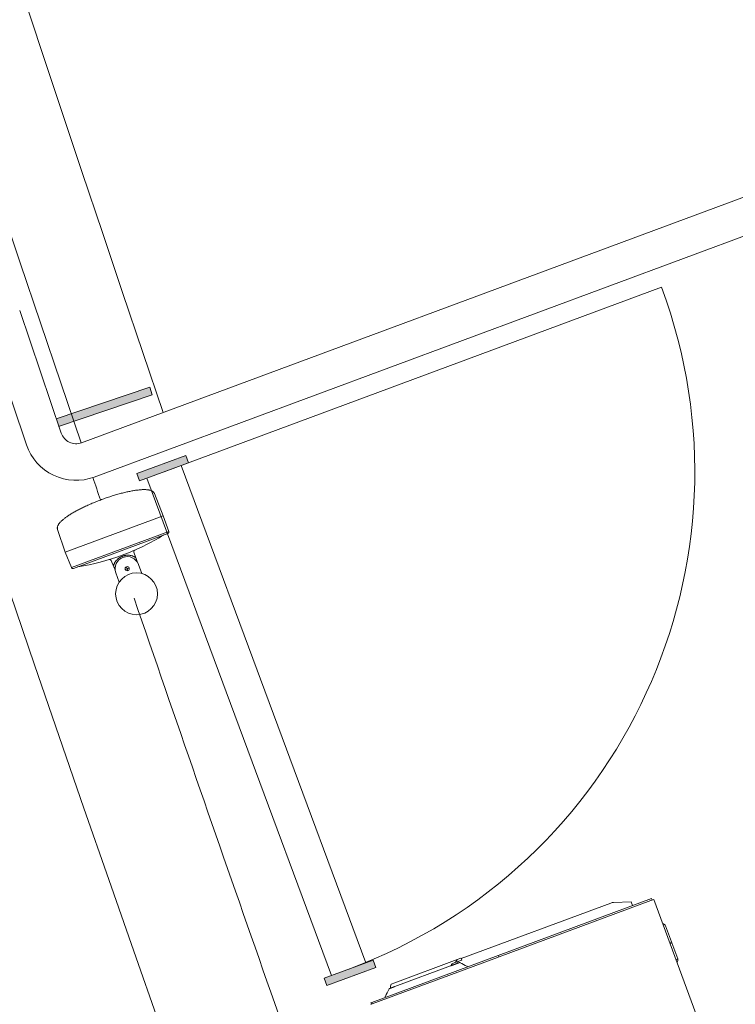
# Model space of a CAD drawing. Extents: x 168554 to 174410, y 515675 to 521218.
# Tile 50 of 110: x 171842.48 to 171843.85, y 518995.97 to 518997.85. Entities that reach past the tile are written whole.
import ezdxf

# ---------------------------------------------------------------- set-up
doc = ezdxf.new("R2010")
doc.units = 0
doc.header["$MEASUREMENT"] = 0
doc.layers.add('Algemeen - Fase Ontsluitingsweg - 1070 Ondergrond 2', color=7, linetype='Continuous', lineweight=9)

msp = doc.modelspace()

# ---------------------------------------------------------------- linework, layer by layer
at = {"layer": 'Algemeen - Fase Ontsluitingsweg - 1070 Ondergrond 2'}
for p, q in [((171844.9526, 518997.9167), (171842.603, 518997.0449)), ((171844.977, 518997.8511), (171842.6273, 518996.9793)), ((171842.7611, 518996.9895), (171843.7127, 518997.3425)), ((171842.5641, 518997.0634), (171842.4847, 518997.298)), ((171842.4978, 518997.041), (171842.4191, 518997.2736)), ((171842.5543, 518997.0905), (171842.7335, 518997.1512)), ((171842.7335, 518997.1512), (171842.7383, 518997.137)), ((171842.7383, 518997.137), (171842.5591, 518997.0763)), ((171842.8027, 518997.0209), (171842.709, 518996.9861)), ((171842.808, 518997.0069), (171842.8027, 518997.0209)), ((171842.7142, 518996.9721), (171842.808, 518997.0069)), ((171843.147, 518996.05), (171842.7939, 518997.0016)), ((171842.709, 518996.9861), (171842.7142, 518996.9721)), ((171843.0813, 518996.0257), (171842.7283, 518996.9773)), ((171842.6436, 518996.9371), (171842.6414, 518996.9363)), ((171842.6436, 518996.9371), (171842.6414, 518996.9363)), ((171842.6459, 518996.9379), (171842.6436, 518996.9371)), ((171842.6459, 518996.9379), (171842.6436, 518996.9371)), ((171842.6481, 518996.9387), (171842.6459, 518996.9379)), ((171842.6481, 518996.9387), (171842.6459, 518996.9379)), ((171842.6504, 518996.9395), (171842.6481, 518996.9387)), ((171842.6504, 518996.9395), (171842.6481, 518996.9387)), ((171842.6527, 518996.9403), (171842.6504, 518996.9395)), ((171842.6527, 518996.9403), (171842.6504, 518996.9395)), ((171842.6549, 518996.941), (171842.6527, 518996.9403)), ((171842.6549, 518996.941), (171842.6527, 518996.9403)), ((171842.6572, 518996.9418), (171842.6549, 518996.941)), ((171842.6572, 518996.9418), (171842.6549, 518996.941)), ((171842.6594, 518996.9425), (171842.6572, 518996.9418)), ((171842.6594, 518996.9425), (171842.6572, 518996.9418)), ((171842.6616, 518996.9432), (171842.6594, 518996.9425)), ((171842.6616, 518996.9432), (171842.6594, 518996.9425)), ((171842.6639, 518996.9439), (171842.6616, 518996.9432)), ((171842.6639, 518996.9439), (171842.6616, 518996.9432)), ((171842.6661, 518996.9446), (171842.6639, 518996.9439)), ((171842.6661, 518996.9446), (171842.6639, 518996.9439)), ((171842.6683, 518996.9452), (171842.6661, 518996.9446)), ((171842.6683, 518996.9452), (171842.6661, 518996.9446)), ((171842.6705, 518996.9459), (171842.6683, 518996.9452)), ((171842.6705, 518996.9459), (171842.6683, 518996.9452)), ((171842.6727, 518996.9465), (171842.6705, 518996.9459)), ((171842.6727, 518996.9465), (171842.6705, 518996.9459)), ((171842.6749, 518996.9471), (171842.6727, 518996.9465)), ((171842.6749, 518996.9471), (171842.6727, 518996.9465)), ((171842.677, 518996.9477), (171842.6749, 518996.9471)), ((171842.677, 518996.9477), (171842.6749, 518996.9471)), ((171842.6791, 518996.9483), (171842.677, 518996.9477)), ((171842.6791, 518996.9483), (171842.677, 518996.9477)), ((171842.6813, 518996.9488), (171842.6791, 518996.9483)), ((171842.6813, 518996.9488), (171842.6791, 518996.9483)), ((171842.6834, 518996.9493), (171842.6813, 518996.9488)), ((171842.6834, 518996.9493), (171842.6813, 518996.9488)), ((171842.6854, 518996.9498), (171842.6834, 518996.9493)), ((171842.6854, 518996.9498), (171842.6834, 518996.9493)), ((171842.6875, 518996.9503), (171842.6854, 518996.9498)), ((171842.6875, 518996.9503), (171842.6854, 518996.9498)), ((171842.6895, 518996.9508), (171842.6875, 518996.9503)), ((171842.6895, 518996.9508), (171842.6875, 518996.9503)), ((171842.6915, 518996.9512), (171842.6895, 518996.9508)), ((171842.6915, 518996.9512), (171842.6895, 518996.9508)), ((171842.6935, 518996.9517), (171842.6915, 518996.9512)), ((171842.6935, 518996.9517), (171842.6915, 518996.9512)), ((171842.6954, 518996.952), (171842.6935, 518996.9517)), ((171842.6954, 518996.952), (171842.6935, 518996.9517)), ((171842.6973, 518996.9524), (171842.6954, 518996.952)), ((171842.6973, 518996.9524), (171842.6954, 518996.952)), ((171842.6992, 518996.9528), (171842.6973, 518996.9524)), ((171842.6992, 518996.9528), (171842.6973, 518996.9524)), ((171842.7011, 518996.9531), (171842.6992, 518996.9528)), ((171842.7011, 518996.9531), (171842.6992, 518996.9528)), ((171842.7029, 518996.9534), (171842.7011, 518996.9531)), ((171842.7029, 518996.9534), (171842.7011, 518996.9531)), ((171842.7047, 518996.9537), (171842.7029, 518996.9534)), ((171842.7047, 518996.9537), (171842.7029, 518996.9534)), ((171842.7065, 518996.954), (171842.7047, 518996.9537)), ((171842.7065, 518996.954), (171842.7047, 518996.9537)), ((171842.7082, 518996.9542), (171842.7065, 518996.954)), ((171842.7082, 518996.9542), (171842.7065, 518996.954)), ((171842.7099, 518996.9544), (171842.7082, 518996.9542)), ((171842.7099, 518996.9544), (171842.7082, 518996.9542)), ((171842.7115, 518996.9546), (171842.7099, 518996.9544)), ((171842.7115, 518996.9546), (171842.7099, 518996.9544)), ((171842.7131, 518996.9548), (171842.7115, 518996.9546)), ((171842.7131, 518996.9548), (171842.7115, 518996.9546)), ((171842.7147, 518996.9549), (171842.7131, 518996.9548)), ((171842.7147, 518996.9549), (171842.7131, 518996.9548)), ((171842.7163, 518996.9551), (171842.7147, 518996.9549)), ((171842.7163, 518996.9551), (171842.7147, 518996.9549)), ((171842.7178, 518996.9552), (171842.7163, 518996.9551)), ((171842.7178, 518996.9552), (171842.7163, 518996.9551)), ((171842.7192, 518996.9553), (171842.7178, 518996.9552)), ((171842.7192, 518996.9553), (171842.7178, 518996.9552)), ((171842.7206, 518996.9553), (171842.7192, 518996.9553)), ((171842.7206, 518996.9553), (171842.7192, 518996.9553)), ((171842.722, 518996.9553), (171842.7206, 518996.9553)), ((171842.722, 518996.9553), (171842.7206, 518996.9553)), ((171842.7234, 518996.9553), (171842.722, 518996.9553)), ((171842.7234, 518996.9553), (171842.722, 518996.9553)), ((171842.7247, 518996.9553), (171842.7234, 518996.9553)), ((171842.7247, 518996.9553), (171842.7234, 518996.9553)), ((171842.7259, 518996.9553), (171842.7247, 518996.9553)), ((171842.7259, 518996.9553), (171842.7247, 518996.9553)), ((171842.7272, 518996.9552), (171842.7259, 518996.9553)), ((171842.7272, 518996.9552), (171842.7259, 518996.9553)), ((171842.7283, 518996.9551), (171842.7272, 518996.9552)), ((171842.7283, 518996.9551), (171842.7272, 518996.9552)), ((171842.7295, 518996.955), (171842.7283, 518996.9551)), ((171842.7295, 518996.955), (171842.7283, 518996.9551)), ((171842.7306, 518996.9549), (171842.7295, 518996.955)), ((171842.7306, 518996.9549), (171842.7295, 518996.955)), ((171842.7316, 518996.9547), (171842.7306, 518996.9549)), ((171842.7316, 518996.9547), (171842.7306, 518996.9549)), ((171842.7326, 518996.9545), (171842.7316, 518996.9547)), ((171842.7326, 518996.9545), (171842.7316, 518996.9547)), ((171842.7336, 518996.9543), (171842.7326, 518996.9545)), ((171842.7336, 518996.9543), (171842.7326, 518996.9545)), ((171842.7345, 518996.954), (171842.7336, 518996.9543)), ((171842.7345, 518996.954), (171842.7336, 518996.9543)), ((171842.7354, 518996.9538), (171842.7345, 518996.954)), ((171842.7354, 518996.9538), (171842.7345, 518996.954)), ((171842.7363, 518996.9535), (171842.7354, 518996.9538)), ((171842.7363, 518996.9535), (171842.7354, 518996.9538)), ((171842.7371, 518996.9531), (171842.7363, 518996.9535)), ((171842.7371, 518996.9531), (171842.7363, 518996.9535)), ((171842.7379, 518996.9527), (171842.7371, 518996.9531)), ((171842.7379, 518996.9527), (171842.7371, 518996.9531)), ((171842.7386, 518996.9523), (171842.7379, 518996.9527)), ((171842.7386, 518996.9523), (171842.7379, 518996.9527)), ((171842.739, 518996.9521), (171842.7386, 518996.9523)), ((171842.739, 518996.9521), (171842.7386, 518996.9523)), ((171842.7393, 518996.9518), (171842.739, 518996.9521)), ((171842.7393, 518996.9518), (171842.739, 518996.9521)), ((171842.7396, 518996.9516), (171842.7393, 518996.9518)), ((171842.7396, 518996.9516), (171842.7393, 518996.9518)), ((171842.74, 518996.9513), (171842.7396, 518996.9516)), ((171842.74, 518996.9513), (171842.7396, 518996.9516)), ((171842.7403, 518996.951), (171842.74, 518996.9513)), ((171842.7403, 518996.951), (171842.74, 518996.9513)), ((171842.7406, 518996.9507), (171842.7403, 518996.951)), ((171842.7406, 518996.9507), (171842.7403, 518996.951)), ((171842.7409, 518996.9504), (171842.7406, 518996.9507)), ((171842.7409, 518996.9504), (171842.7406, 518996.9507)), ((171842.7411, 518996.9501), (171842.7409, 518996.9504)), ((171842.7411, 518996.9501), (171842.7409, 518996.9504)), ((171842.7414, 518996.9498), (171842.7411, 518996.9501)), ((171842.7414, 518996.9498), (171842.7411, 518996.9501)), ((171842.7416, 518996.9495), (171842.7414, 518996.9498)), ((171842.7416, 518996.9495), (171842.7414, 518996.9498)), ((171842.7418, 518996.9491), (171842.7416, 518996.9495)), ((171842.7418, 518996.9491), (171842.7416, 518996.9495)), ((171842.742, 518996.9488), (171842.7418, 518996.9491)), ((171842.742, 518996.9488), (171842.7418, 518996.9491)), ((171842.7422, 518996.9484), (171842.742, 518996.9488)), ((171842.7422, 518996.9484), (171842.742, 518996.9488)), ((171842.7424, 518996.948), (171842.7422, 518996.9484)), ((171842.7424, 518996.948), (171842.7422, 518996.9484)), ((171842.7424, 518996.948), (171842.7595, 518996.9052)), ((171842.7424, 518996.948), (171842.7595, 518996.9052)), ((171842.601, 518996.9188), (171842.5991, 518996.9178)), ((171842.601, 518996.9188), (171842.5991, 518996.9178)), ((171842.603, 518996.9198), (171842.601, 518996.9188)), ((171842.603, 518996.9198), (171842.601, 518996.9188)), ((171842.6049, 518996.9207), (171842.603, 518996.9198)), ((171842.6049, 518996.9207), (171842.603, 518996.9198)), ((171842.6069, 518996.9217), (171842.6049, 518996.9207)), ((171842.6069, 518996.9217), (171842.6049, 518996.9207)), ((171842.6089, 518996.9226), (171842.6069, 518996.9217)), ((171842.6089, 518996.9226), (171842.6069, 518996.9217)), ((171842.6109, 518996.9236), (171842.6089, 518996.9226)), ((171842.6109, 518996.9236), (171842.6089, 518996.9226)), ((171842.613, 518996.9245), (171842.6109, 518996.9236)), ((171842.613, 518996.9245), (171842.6109, 518996.9236)), ((171842.6151, 518996.9255), (171842.613, 518996.9245)), ((171842.6151, 518996.9255), (171842.613, 518996.9245)), ((171842.6172, 518996.9264), (171842.6151, 518996.9255)), ((171842.6172, 518996.9264), (171842.6151, 518996.9255)), ((171842.6193, 518996.9274), (171842.6172, 518996.9264)), ((171842.6193, 518996.9274), (171842.6172, 518996.9264)), ((171842.6215, 518996.9283), (171842.6193, 518996.9274)), ((171842.6215, 518996.9283), (171842.6193, 518996.9274)), ((171842.6236, 518996.9292), (171842.6215, 518996.9283)), ((171842.6236, 518996.9292), (171842.6215, 518996.9283)), ((171842.6258, 518996.9301), (171842.6236, 518996.9292)), ((171842.6258, 518996.9301), (171842.6236, 518996.9292)), ((171842.628, 518996.931), (171842.6258, 518996.9301)), ((171842.628, 518996.931), (171842.6258, 518996.9301)), ((171842.6302, 518996.9319), (171842.628, 518996.931)), ((171842.6302, 518996.9319), (171842.628, 518996.931)), ((171842.6324, 518996.9328), (171842.6302, 518996.9319)), ((171842.6324, 518996.9328), (171842.6302, 518996.9319)), ((171842.6346, 518996.9337), (171842.6324, 518996.9328)), ((171842.6346, 518996.9337), (171842.6324, 518996.9328)), ((171842.6369, 518996.9346), (171842.6346, 518996.9337)), ((171842.6369, 518996.9346), (171842.6346, 518996.9337)), ((171842.6391, 518996.9354), (171842.6369, 518996.9346)), ((171842.6391, 518996.9354), (171842.6369, 518996.9346)), ((171842.6414, 518996.9363), (171842.6391, 518996.9354)), ((171842.6414, 518996.9363), (171842.6391, 518996.9354)), ((171842.57, 518996.8999), (171842.5689, 518996.899)), ((171842.57, 518996.8999), (171842.5689, 518996.899)), ((171842.5711, 518996.9008), (171842.57, 518996.8999)), ((171842.5711, 518996.9008), (171842.57, 518996.8999)), ((171842.5723, 518996.9017), (171842.5711, 518996.9008)), ((171842.5723, 518996.9017), (171842.5711, 518996.9008)), ((171842.7595, 518996.9052), (171842.572, 518996.8357)), ((171842.5736, 518996.9026), (171842.5723, 518996.9017)), ((171842.5736, 518996.9026), (171842.5723, 518996.9017)), ((171842.5749, 518996.9035), (171842.5736, 518996.9026)), ((171842.5749, 518996.9035), (171842.5736, 518996.9026)), ((171842.5762, 518996.9044), (171842.5749, 518996.9035)), ((171842.5762, 518996.9044), (171842.5749, 518996.9035)), ((171842.5776, 518996.9054), (171842.5762, 518996.9044)), ((171842.5776, 518996.9054), (171842.5762, 518996.9044)), ((171842.579, 518996.9063), (171842.5776, 518996.9054)), ((171842.579, 518996.9063), (171842.5776, 518996.9054)), ((171842.5805, 518996.9072), (171842.579, 518996.9063)), ((171842.5805, 518996.9072), (171842.579, 518996.9063)), ((171842.582, 518996.9082), (171842.5805, 518996.9072)), ((171842.582, 518996.9082), (171842.5805, 518996.9072)), ((171842.5835, 518996.9091), (171842.582, 518996.9082)), ((171842.5835, 518996.9091), (171842.582, 518996.9082)), ((171842.5851, 518996.9101), (171842.5835, 518996.9091)), ((171842.5851, 518996.9101), (171842.5835, 518996.9091)), ((171842.5867, 518996.911), (171842.5851, 518996.9101)), ((171842.5867, 518996.911), (171842.5851, 518996.9101)), ((171842.5884, 518996.912), (171842.5867, 518996.911)), ((171842.5884, 518996.912), (171842.5867, 518996.911)), ((171842.5901, 518996.913), (171842.5884, 518996.912)), ((171842.5901, 518996.913), (171842.5884, 518996.912)), ((171842.5918, 518996.9139), (171842.5901, 518996.913)), ((171842.5918, 518996.9139), (171842.5901, 518996.913)), ((171842.5936, 518996.9149), (171842.5918, 518996.9139)), ((171842.5936, 518996.9149), (171842.5918, 518996.9139)), ((171842.5954, 518996.9159), (171842.5936, 518996.9149)), ((171842.5954, 518996.9159), (171842.5936, 518996.9149)), ((171842.5973, 518996.9168), (171842.5954, 518996.9159)), ((171842.5973, 518996.9168), (171842.5954, 518996.9159)), ((171842.5991, 518996.9178), (171842.5973, 518996.9168)), ((171842.5991, 518996.9178), (171842.5973, 518996.9168)), ((171842.7699, 518996.8754), (171842.7595, 518996.9052)), ((171842.5568, 518996.883), (171842.5567, 518996.8825)), ((171842.5568, 518996.883), (171842.5567, 518996.8825)), ((171842.5567, 518996.8825), (171842.5567, 518996.8821)), ((171842.5567, 518996.8825), (171842.5567, 518996.8821)), ((171842.5567, 518996.8821), (171842.5567, 518996.8817)), ((171842.5567, 518996.8821), (171842.5567, 518996.8817)), ((171842.5567, 518996.8817), (171842.5567, 518996.8813)), ((171842.5567, 518996.8817), (171842.5567, 518996.8813)), ((171842.5567, 518996.8813), (171842.5568, 518996.8809)), ((171842.5567, 518996.8813), (171842.5568, 518996.8809)), ((171842.5569, 518996.8838), (171842.5568, 518996.8834)), ((171842.5569, 518996.8838), (171842.5568, 518996.8834)), ((171842.5568, 518996.8834), (171842.5568, 518996.883)), ((171842.5568, 518996.8834), (171842.5568, 518996.883)), ((171842.5568, 518996.8809), (171842.5568, 518996.8805)), ((171842.5568, 518996.8809), (171842.5568, 518996.8805)), ((171842.5568, 518996.8805), (171842.5569, 518996.8801)), ((171842.5568, 518996.8805), (171842.5569, 518996.8801)), ((171842.557, 518996.8842), (171842.5569, 518996.8838)), ((171842.557, 518996.8842), (171842.5569, 518996.8838)), ((171842.5571, 518996.8846), (171842.557, 518996.8842)), ((171842.5571, 518996.8846), (171842.557, 518996.8842)), ((171842.5572, 518996.885), (171842.5571, 518996.8846)), ((171842.5572, 518996.885), (171842.5571, 518996.8846)), ((171842.5575, 518996.8858), (171842.5572, 518996.885)), ((171842.5575, 518996.8858), (171842.5572, 518996.885)), ((171842.5578, 518996.8866), (171842.5575, 518996.8858)), ((171842.5578, 518996.8866), (171842.5575, 518996.8858)), ((171842.5582, 518996.8874), (171842.5578, 518996.8866)), ((171842.5582, 518996.8874), (171842.5578, 518996.8866)), ((171842.5587, 518996.8882), (171842.5582, 518996.8874)), ((171842.5587, 518996.8882), (171842.5582, 518996.8874)), ((171842.5592, 518996.889), (171842.5587, 518996.8882)), ((171842.5592, 518996.889), (171842.5587, 518996.8882)), ((171842.5597, 518996.8898), (171842.5592, 518996.889)), ((171842.5597, 518996.8898), (171842.5592, 518996.889)), ((171842.5603, 518996.8906), (171842.5597, 518996.8898)), ((171842.5603, 518996.8906), (171842.5597, 518996.8898)), ((171842.5609, 518996.8914), (171842.5603, 518996.8906)), ((171842.5609, 518996.8914), (171842.5603, 518996.8906)), ((171842.5616, 518996.8922), (171842.5609, 518996.8914)), ((171842.5616, 518996.8922), (171842.5609, 518996.8914)), ((171842.5624, 518996.893), (171842.5616, 518996.8922)), ((171842.5624, 518996.893), (171842.5616, 518996.8922)), ((171842.5632, 518996.8938), (171842.5624, 518996.893)), ((171842.5632, 518996.8938), (171842.5624, 518996.893)), ((171842.564, 518996.8947), (171842.5632, 518996.8938)), ((171842.564, 518996.8947), (171842.5632, 518996.8938)), ((171842.5649, 518996.8955), (171842.564, 518996.8947)), ((171842.5649, 518996.8955), (171842.564, 518996.8947)), ((171842.5658, 518996.8964), (171842.5649, 518996.8955)), ((171842.5658, 518996.8964), (171842.5649, 518996.8955)), ((171842.5668, 518996.8972), (171842.5658, 518996.8964)), ((171842.5668, 518996.8972), (171842.5658, 518996.8964)), ((171842.5678, 518996.8981), (171842.5668, 518996.8972)), ((171842.5678, 518996.8981), (171842.5668, 518996.8972)), ((171842.5689, 518996.899), (171842.5678, 518996.8981)), ((171842.5689, 518996.899), (171842.5678, 518996.8981)), ((171842.5569, 518996.8801), (171842.557, 518996.8797)), ((171842.5569, 518996.8801), (171842.557, 518996.8797)), ((171842.557, 518996.8797), (171842.5571, 518996.8793)), ((171842.557, 518996.8797), (171842.5571, 518996.8793)), ((171842.5571, 518996.8793), (171842.572, 518996.8357)), ((171842.5571, 518996.8793), (171842.572, 518996.8357)), ((171842.7699, 518996.8754), (171842.5836, 518996.8063)), ((171842.5876, 518996.8045), (171842.7681, 518996.8715)), ((171842.7699, 518996.8753), (171842.7699, 518996.8754)), ((171842.7699, 518996.8753), (171842.7699, 518996.8754)), ((171842.5836, 518996.8063), (171842.572, 518996.8357)), ((171842.6744, 518996.8244), (171842.6736, 518996.8237)), ((171842.6744, 518996.8244), (171842.6747, 518996.8245)), ((171842.6747, 518996.8245), (171842.6749, 518996.8246)), ((171842.6749, 518996.8246), (171842.6751, 518996.8248)), ((171842.6751, 518996.8248), (171842.6753, 518996.8249)), ((171842.6753, 518996.8249), (171842.6755, 518996.825)), ((171842.6755, 518996.825), (171842.6758, 518996.8252)), ((171842.6758, 518996.8252), (171842.676, 518996.8253)), ((171842.676, 518996.8253), (171842.6763, 518996.8254)), ((171842.6763, 518996.8254), (171842.6765, 518996.8256)), ((171842.6765, 518996.8256), (171842.6768, 518996.8257)), ((171842.6768, 518996.8257), (171842.6771, 518996.8259)), ((171842.6771, 518996.8259), (171842.6774, 518996.826)), ((171842.6774, 518996.826), (171842.6776, 518996.8262)), ((171842.6776, 518996.8262), (171842.6779, 518996.8263)), ((171842.6779, 518996.8263), (171842.6782, 518996.8264)), ((171842.6782, 518996.8264), (171842.6785, 518996.8266)), ((171842.6785, 518996.8266), (171842.6788, 518996.8267)), ((171842.6788, 518996.8267), (171842.6791, 518996.8268)), ((171842.6791, 518996.8268), (171842.6794, 518996.827)), ((171842.6794, 518996.827), (171842.6797, 518996.8271)), ((171842.6797, 518996.8271), (171842.6799, 518996.8272)), ((171842.6799, 518996.8272), (171842.6802, 518996.8273)), ((171842.6802, 518996.8273), (171842.6805, 518996.8275)), ((171842.6805, 518996.8275), (171842.6808, 518996.8276)), ((171842.6823, 518996.8281), (171842.6826, 518996.8283)), ((171842.6826, 518996.8283), (171842.683, 518996.8284)), ((171842.683, 518996.8284), (171842.6833, 518996.8285)), ((171842.6833, 518996.8285), (171842.6836, 518996.8286)), ((171842.6836, 518996.8286), (171842.6839, 518996.8286)), ((171842.6839, 518996.8286), (171842.6842, 518996.8287)), ((171842.6842, 518996.8287), (171842.6845, 518996.8288)), ((171842.6845, 518996.8288), (171842.6848, 518996.8289)), ((171842.6848, 518996.8289), (171842.6851, 518996.829)), ((171842.6851, 518996.829), (171842.6854, 518996.8291)), ((171842.6854, 518996.8291), (171842.6857, 518996.8292)), ((171842.6857, 518996.8292), (171842.686, 518996.8292)), ((171842.686, 518996.8292), (171842.6863, 518996.8293)), ((171842.6863, 518996.8293), (171842.6866, 518996.8294)), ((171842.6866, 518996.8294), (171842.6869, 518996.8294)), ((171842.6869, 518996.8294), (171842.6872, 518996.8295)), ((171842.6872, 518996.8295), (171842.6875, 518996.8296)), ((171842.6875, 518996.8296), (171842.6878, 518996.8296)), ((171842.6878, 518996.8296), (171842.688, 518996.8297)), ((171842.688, 518996.8297), (171842.6883, 518996.8297)), ((171842.6883, 518996.8297), (171842.6885, 518996.8298)), ((171842.6885, 518996.8298), (171842.6888, 518996.8298)), ((171842.6888, 518996.8298), (171842.6891, 518996.8298)), ((171842.6891, 518996.8298), (171842.6893, 518996.8299)), ((171842.6904, 518996.8299), (171842.6893, 518996.8299)), ((171842.6915, 518996.83), (171842.6904, 518996.8299)), ((171842.6926, 518996.8299), (171842.6915, 518996.83)), ((171842.6937, 518996.8299), (171842.6926, 518996.8299)), ((171842.6949, 518996.8297), (171842.6937, 518996.8299)), ((171842.696, 518996.8296), (171842.6949, 518996.8297)), ((171842.6971, 518996.8293), (171842.696, 518996.8296)), ((171842.6983, 518996.8291), (171842.6971, 518996.8293)), ((171842.6993, 518996.8288), (171842.6983, 518996.8291)), ((171842.7004, 518996.8284), (171842.6993, 518996.8288)), ((171842.7014, 518996.8281), (171842.7004, 518996.8284)), ((171842.7023, 518996.8277), (171842.7014, 518996.8281)), ((171842.7032, 518996.8273), (171842.7023, 518996.8277)), ((171842.704, 518996.8269), (171842.7032, 518996.8273)), ((171842.7033, 518996.8358), (171842.707, 518996.8251)), ((171842.7046, 518996.8265), (171842.704, 518996.8269)), ((171842.7052, 518996.8262), (171842.7046, 518996.8265)), ((171842.7057, 518996.8259), (171842.7052, 518996.8262)), ((171842.706, 518996.8257), (171842.7057, 518996.8259)), ((171842.7063, 518996.8255), (171842.706, 518996.8257)), ((171842.7066, 518996.8253), (171842.7063, 518996.8255)), ((171842.7068, 518996.8252), (171842.7066, 518996.8253)), ((171842.7069, 518996.8251), (171842.7068, 518996.8252)), ((171842.7069, 518996.8251), (171842.7069, 518996.8251)), ((171842.707, 518996.8251), (171842.7069, 518996.8251)), ((171842.707, 518996.8249), (171842.707, 518996.8251)), ((171842.707, 518996.8251), (171842.707, 518996.8251)), ((171842.7072, 518996.8245), (171842.707, 518996.8249)), ((171842.7073, 518996.8242), (171842.7072, 518996.8245)), ((171842.7078, 518996.8226), (171842.7073, 518996.8242)), ((171842.5837, 518996.8062), (171842.5836, 518996.8063)), ((171842.5837, 518996.8062), (171842.5836, 518996.8063)), ((171842.66, 518996.8197), (171842.6642, 518996.8092)), ((171842.6643, 518996.8097), (171842.6642, 518996.8095)), ((171842.6642, 518996.8095), (171842.6642, 518996.8093)), ((171842.6642, 518996.8093), (171842.6642, 518996.8092)), ((171842.6642, 518996.8092), (171842.6642, 518996.8092)), ((171842.6642, 518996.8092), (171842.665, 518996.8073)), ((171842.6642, 518996.8092), (171842.6642, 518996.8092)), ((171842.6644, 518996.8099), (171842.6643, 518996.8097)), ((171842.6645, 518996.8103), (171842.6644, 518996.8099)), ((171842.6646, 518996.8107), (171842.6645, 518996.8103)), ((171842.6648, 518996.8112), (171842.6646, 518996.8107)), ((171842.665, 518996.8118), (171842.6648, 518996.8112)), ((171842.6653, 518996.8125), (171842.665, 518996.8118)), ((171842.665, 518996.8073), (171842.6652, 518996.8067)), ((171842.6652, 518996.8067), (171842.6654, 518996.8062)), ((171842.6656, 518996.8133), (171842.6653, 518996.8125)), ((171842.6654, 518996.8062), (171842.6666, 518996.8031)), ((171842.666, 518996.8142), (171842.6656, 518996.8133)), ((171842.6664, 518996.8151), (171842.666, 518996.8142)), ((171842.667, 518996.816), (171842.6664, 518996.8151)), ((171842.6675, 518996.817), (171842.667, 518996.816)), ((171842.6682, 518996.8179), (171842.6675, 518996.817)), ((171842.6688, 518996.8188), (171842.6682, 518996.8179)), ((171842.6696, 518996.8197), (171842.6688, 518996.8188)), ((171842.6703, 518996.8206), (171842.6696, 518996.8197)), ((171842.6711, 518996.8214), (171842.6703, 518996.8206)), ((171842.6719, 518996.8222), (171842.6711, 518996.8214)), ((171842.6727, 518996.823), (171842.6719, 518996.8222)), ((171842.6736, 518996.8237), (171842.6727, 518996.823)), ((171842.6904, 518996.8042), (171842.689, 518996.8079)), ((171842.6905, 518996.8041), (171842.6943, 518996.8055)), ((171842.708, 518996.822), (171842.7078, 518996.8226)), ((171842.7091, 518996.8188), (171842.708, 518996.822)), ((171842.7099, 518996.8165), (171842.7091, 518996.8188)), ((171842.7186, 518996.7946), (171842.7121, 518996.8121)), ((171842.6666, 518996.8031), (171842.6676, 518996.8008)), ((171842.6688, 518996.7961), (171842.6753, 518996.7785)), ((171842.6903, 518996.804), (171842.6866, 518996.8027)), ((171842.6904, 518996.8042), (171842.6904, 518996.804)), ((171842.6904, 518996.8041), (171842.6905, 518996.8041)), ((171842.6905, 518996.804), (171842.6918, 518996.8002)), ((171843.4004, 518996.0641), (171843.6938, 518996.1729)), ((171843.6921, 518996.1691), (171843.4024, 518996.0616)), ((171843.6209, 518996.1654), (171843.6548, 518996.1666)), ((171843.6548, 518996.1666), (171843.6575, 518996.1594)), ((171843.6921, 518996.1691), (171843.6977, 518996.1712)), ((171843.6949, 518996.1701), (171843.6938, 518996.1729)), ((171843.6977, 518996.1712), (171843.889, 518995.6555)), ((171843.3297, 518996.0582), (171843.6157, 518996.1643)), ((171843.7318, 518996.0899), (171843.7205, 518996.1204)), ((171843.7283, 518996.0887), (171843.7318, 518996.0899)), ((171843.7318, 518996.0899), (171843.7283, 518996.0887)), ((171843.7318, 518996.0899), (171843.7325, 518996.0881)), ((171843.7311, 518996.0876), (171843.729, 518996.0868)), ((171843.7311, 518996.0876), (171843.7325, 518996.0881)), ((171843.7311, 518996.0876), (171843.7325, 518996.0881)), ((171843.7325, 518996.0881), (171843.7438, 518996.0576)), ((171843.0673, 518996.0205), (171843.161, 518996.0552)), ((171843.1582, 518995.9742), (171843.4004, 518996.0641)), ((171843.3992, 518996.0604), (171843.1589, 518995.9713)), ((171843.161, 518996.0552), (171843.1662, 518996.0412)), ((171843.2022, 518996.0118), (171843.3219, 518996.0563)), ((171843.3308, 518996.0553), (171843.3163, 518996.0499)), ((171843.3289, 518996.0589), (171843.3219, 518996.0563)), ((171843.3308, 518996.0553), (171843.3296, 518996.0586)), ((171843.3992, 518996.0604), (171843.4024, 518996.0616)), ((171843.4014, 518996.0612), (171843.4004, 518996.0641)), ((171843.7424, 518996.0571), (171843.7403, 518996.0563)), ((171843.1662, 518996.0412), (171843.0725, 518996.0064)), ((171843.3088, 518996.0439), (171843.2022, 518996.0044)), ((171843.3136, 518996.0489), (171843.3163, 518996.0499)), ((171843.3228, 518996.0513), (171843.3235, 518996.0494)), ((171843.3414, 518996.0423), (171843.3414, 518996.0422)), ((171843.0725, 518996.0064), (171843.0673, 518996.0205)), ((171843.1956, 518996.0094), (171843.2022, 518996.0118)), ((171843.1842, 518995.9839), (171843.1842, 518995.9839)), ((171843.1564, 518995.9703), (171843.1589, 518995.9713)), ((171843.1566, 518995.9736), (171843.1582, 518995.9742)), ((171843.1577, 518995.9708), (171843.1566, 518995.9736)), ((171843.1592, 518995.9714), (171843.1582, 518995.9742))]:
    msp.add_line(p, q, dxfattribs=at)
for centre, radius in [((171842.6904, 518996.8041), 0.00404), ((171842.7083, 518996.756), 0.04)]:
    msp.add_circle(centre, radius, dxfattribs=at)
for centre, radius, start, end in [((171943.4599, 519031.2918), 106.3462, 190.404994, 198.752838), ((171943.4599, 519031.2918), 106.5135, 190.404878, 198.755352), ((171943.4599, 519031.2918), 106.735, 190.40459, 200.355878), ((171943.4599, 519031.2918), 107.285, 190.404072, 200.355878), ((171842.7611, 518996.9895), 1.015, 290.3559, 20.3559), ((171842.5926, 518997.0731), 0.03, 198.6998, 290.3559), ((171842.5926, 518997.0731), 0.1, 198.7008, 290.3559), ((171943.4599, 519031.2918), 106.5135, 198.793007, 198.817374), ((171842.5257, 518997.2481), 0.4462, 290.3559, 301.6546), ((171842.7614, 518996.8657), 0.00308, 110.3559, 121.6546), ((171842.767, 518996.8744), 0.00308, 290.3559, 18.8559), ((171842.5257, 518997.2481), 0.4462, 279.0571, 290.3559), ((171842.6904, 518996.8041), 0.0231, 20.3559, 200.3559), ((171842.7062, 518996.8368), 0.00308, 113.6976, 198.8559), ((171842.5865, 518996.8074), 0.00308, 201.8559, 290.3559), ((171842.5964, 518996.8045), 0.00308, 99.0571, 110.3559), ((171842.6571, 518996.8185), 0.00308, 21.8559, 107.0141), ((171943.4599, 519031.2918), 106.5135, 198.924249, 199.709284), ((171843.7144, 518996.1182), 0.0065, 20.3559, 84.6265), ((171843.3237, 518996.0516), 0.001, 110.3559, 200.3559), ((171843.3291, 518996.0584), 0.0005, 20.3559, 110.3559), ((171843.7377, 518996.0553), 0.0065, 316.0853, 20.3559), ((171843.2076, 518996.0043), 0.0133, 158.5455, 191.6743), ((171843.1957, 518996.0089), 0.0005, 110.3559, 158.5437)]:
    msp.add_arc(centre, radius, start, end, dxfattribs=at)
at = {"layer": 'Algemeen - Fase Ontsluitingsweg - 1070 Ondergrond 2', "extrusion": (0, 0, -1)}
for centre, major_axis, ratio, start_param, end_param in [((171842.6938, 518996.7951), (0.0329, 0.0122), 0.996652, 4.689582, 4.735196), ((171843.6175, 518996.1593), (0.00938, 0.00348), 0.529919, 4.712389, 5.270894), ((171843.3118, 518996.0429), (-0.0077, -0.0169), 0.131189, 1.591875, 1.747077)]:
    msp.add_ellipse(centre, major_axis=major_axis, ratio=ratio, start_param=start_param, end_param=end_param, dxfattribs=at)
at = {"layer": 'Algemeen - Fase Ontsluitingsweg - 1070 Ondergrond 2'}
for points, knots in [([(171843.3218, 518996.0557), (171843.3218, 518996.0557), (171843.3218, 518996.0557), (171843.3213, 518996.0549), (171843.3208, 518996.0542), (171843.3197, 518996.0527), (171843.3191, 518996.052), (171843.3178, 518996.0508), (171843.3172, 518996.0502), (171843.3163, 518996.0499)], [-0.8270135, -0.8270135, -0.8270135, -0.8270135, -0.8248937, -0.8248937, -0.5499291, -0.5499291, -0.2749646, -0.2749646, 0, 0, 0, 0]), ([(171843.322, 518996.0561), (171843.322, 518996.0561), (171843.322, 518996.0561), (171843.322, 518996.056), (171843.322, 518996.056), (171843.3219, 518996.0559), (171843.3219, 518996.0558), (171843.3218, 518996.0557)], [-0.06493145, -0.06493145, -0.06493145, -0.06493145, -0.05427087, -0.05427087, -0.03237894, -0.03237894, 0, 0, 0, 0]), ([(171843.3136, 518996.0489), (171843.3135, 518996.0489), (171843.3133, 518996.0488), (171843.3125, 518996.0484), (171843.3119, 518996.0479), (171843.3113, 518996.0473), (171843.311, 518996.0471), (171843.3109, 518996.0469)], [0.2072066, 0.2072066, 0.2072066, 0.2072066, 0.2500429, 0.2500429, 0.429768, 0.429768, 0.5071006, 0.5071006, 0.5071006, 0.5071006]), ([(171843.3259, 518996.0503), (171843.3258, 518996.0503), (171843.3258, 518996.0503), (171843.3258, 518996.0502), (171843.3258, 518996.0502), (171843.3257, 518996.0502), (171843.3257, 518996.0502), (171843.3257, 518996.0502)], [0, 0, 0, 0, 0.0992809, 0.0992809, 0.1979149, 0.1979149, 0.2133366, 0.2133366, 0.2133366, 0.2133366]), ([(171843.3272, 518996.0502), (171843.327, 518996.0503), (171843.3268, 518996.0503), (171843.3265, 518996.0504), (171843.3263, 518996.0504), (171843.326, 518996.0503), (171843.326, 518996.0503), (171843.3259, 518996.0503)], [0, 0, 0, 0, 0.0518582, 0.0518582, 0.1028086, 0.1028086, 0.1331168, 0.1331168, 0.1331168, 0.1331168]), ([(171843.3414, 518996.0423), (171843.3413, 518996.0425), (171843.3412, 518996.0427), (171843.3409, 518996.0431), (171843.3407, 518996.0432), (171843.3405, 518996.0434), (171843.3404, 518996.0435), (171843.3403, 518996.0435)], [0, 0, 0, 0, 0.0712616, 0.0712616, 0.1403641, 0.1403641, 0.1845401, 0.1845401, 0.1845401, 0.1845401]), ([(171843.1925, 518996.0008), (171843.1924, 518996.0008), (171843.1924, 518996.0007), (171843.1922, 518996.0006), (171843.192, 518996.0005), (171843.1918, 518996.0003), (171843.1917, 518996.0002), (171843.1916, 518996)], [0, 0, 0, 0, 0.01725, 0.01725, 0.0681986, 0.0681986, 0.1201077, 0.1201077, 0.1201077, 0.1201077]), ([(171843.1927, 518996.0008), (171843.1927, 518996.0008), (171843.1926, 518996.0008), (171843.1926, 518996.0008), (171843.1926, 518996.0008), (171843.1925, 518996.0008), (171843.1925, 518996.0008), (171843.1925, 518996.0008), (171843.1925, 518996.0008), (171843.1925, 518996.0008)], [0, 0, 0, 0, 0.0170636, 0.0170636, 0.0682663, 0.0682663, 0.1708115, 0.1708115, 0.2226591, 0.2226591, 0.2226591, 0.2226591]), ([(171843.1974, 518996.0026), (171843.1971, 518996.0025), (171843.1968, 518996.0024), (171843.1965, 518996.0023), (171843.1965, 518996.0023), (171843.1965, 518996.0023), (171843.1964, 518996.0022)], [0.15625, 0.15625, 0.15625, 0.15625, 0.18334981, 0.18334981, 0.18334981, 0.1875, 0.1875, 0.1875, 0.1875]), ([(171843.1843, 518995.9857), (171843.1843, 518995.9855), (171843.1842, 518995.9854), (171843.1841, 518995.985), (171843.1841, 518995.9848), (171843.1841, 518995.9844), (171843.1841, 518995.9842), (171843.1842, 518995.984), (171843.1842, 518995.984), (171843.1842, 518995.9839)], [0, 0, 0, 0, 0.0640365, 0.0640365, 0.121864, 0.121864, 0.1851161, 0.1851161, 0.1959678, 0.1959678, 0.1959678, 0.1959678])]:
    msp.add_open_spline(points, degree=3, knots=knots, dxfattribs=at)
for points in [[(171843.3219, 518996.0562), (171843.3219, 518996.0563), (171843.3219, 518996.0563), (171843.3219, 518996.0563)], [(171843.3219, 518996.0562), (171843.3219, 518996.0562), (171843.3219, 518996.0562), (171843.3219, 518996.0562)], [(171843.322, 518996.0561), (171843.322, 518996.0561), (171843.3219, 518996.0562), (171843.3219, 518996.0562)], [(171843.3091, 518996.044), (171843.309, 518996.044), (171843.3089, 518996.044), (171843.3088, 518996.0439)], [(171843.3093, 518996.0441), (171843.3092, 518996.0441), (171843.3091, 518996.0441), (171843.3091, 518996.044)], [(171843.3096, 518996.0442), (171843.3095, 518996.0442), (171843.3094, 518996.0441), (171843.3093, 518996.0441)], [(171843.3098, 518996.0443), (171843.3097, 518996.0443), (171843.3097, 518996.0443), (171843.3096, 518996.0442)], [(171843.3102, 518996.0445), (171843.3101, 518996.0444), (171843.3099, 518996.0444), (171843.3098, 518996.0443)], [(171843.3104, 518996.0445), (171843.3103, 518996.0445), (171843.3103, 518996.0445), (171843.3102, 518996.0445)], [(171843.3108, 518996.0447), (171843.3107, 518996.0446), (171843.3106, 518996.0446), (171843.3104, 518996.0445)], [(171843.3111, 518996.0448), (171843.311, 518996.0448), (171843.3109, 518996.0447), (171843.3108, 518996.0447)], [(171843.3116, 518996.045), (171843.3114, 518996.0449), (171843.3112, 518996.0448), (171843.3111, 518996.0448)], [(171843.3118, 518996.0451), (171843.3117, 518996.045), (171843.3117, 518996.045), (171843.3116, 518996.045)], [(171843.3124, 518996.0453), (171843.3122, 518996.0452), (171843.312, 518996.0451), (171843.3118, 518996.0451)], [(171843.3126, 518996.0454), (171843.3126, 518996.0453), (171843.3125, 518996.0453), (171843.3124, 518996.0453)], [(171843.3133, 518996.0456), (171843.3131, 518996.0455), (171843.3128, 518996.0454), (171843.3126, 518996.0454)], [(171843.3136, 518996.0457), (171843.3135, 518996.0457), (171843.3134, 518996.0456), (171843.3133, 518996.0456)], [(171843.3143, 518996.046), (171843.314, 518996.0459), (171843.3138, 518996.0458), (171843.3136, 518996.0457)], [(171843.3146, 518996.0461), (171843.3145, 518996.046), (171843.3144, 518996.046), (171843.3143, 518996.046)], [(171843.3153, 518996.0464), (171843.3151, 518996.0463), (171843.3148, 518996.0462), (171843.3146, 518996.0461)], [(171843.3156, 518996.0465), (171843.3155, 518996.0464), (171843.3154, 518996.0464), (171843.3153, 518996.0464)], [(171843.3164, 518996.0468), (171843.3161, 518996.0467), (171843.3159, 518996.0466), (171843.3156, 518996.0465)], [(171843.3166, 518996.0468), (171843.3166, 518996.0468), (171843.3165, 518996.0468), (171843.3164, 518996.0468)], [(171843.3174, 518996.0471), (171843.3172, 518996.047), (171843.3169, 518996.0469), (171843.3166, 518996.0468)], [(171843.3176, 518996.0472), (171843.3175, 518996.0472), (171843.3175, 518996.0472), (171843.3174, 518996.0471)], [(171843.3183, 518996.0475), (171843.3181, 518996.0474), (171843.3179, 518996.0473), (171843.3176, 518996.0472)], [(171843.3185, 518996.0475), (171843.3184, 518996.0475), (171843.3184, 518996.0475), (171843.3183, 518996.0475)], [(171843.3191, 518996.0478), (171843.3189, 518996.0477), (171843.3187, 518996.0476), (171843.3185, 518996.0475)], [(171843.3198, 518996.048), (171843.3196, 518996.048), (171843.3195, 518996.0479), (171843.3192, 518996.0478)], [(171843.3192, 518996.0478), (171843.3192, 518996.0478), (171843.3192, 518996.0478), (171843.3191, 518996.0478)], [(171843.3204, 518996.0483), (171843.3203, 518996.0482), (171843.3201, 518996.0481), (171843.3199, 518996.0481)], [(171843.3199, 518996.0481), (171843.3199, 518996.0481), (171843.3199, 518996.048), (171843.3198, 518996.048)], [(171843.321, 518996.0484), (171843.3208, 518996.0484), (171843.3207, 518996.0483), (171843.3205, 518996.0483)], [(171843.3205, 518996.0483), (171843.3205, 518996.0483), (171843.3205, 518996.0483), (171843.3204, 518996.0483)], [(171843.3214, 518996.0486), (171843.3213, 518996.0486), (171843.3211, 518996.0485), (171843.321, 518996.0485)], [(171843.321, 518996.0485), (171843.321, 518996.0485), (171843.321, 518996.0485), (171843.321, 518996.0484)], [(171843.3218, 518996.0488), (171843.3217, 518996.0487), (171843.3216, 518996.0487), (171843.3214, 518996.0486)], [(171843.3214, 518996.0486), (171843.3214, 518996.0486), (171843.3214, 518996.0486), (171843.3214, 518996.0486)], [(171843.3222, 518996.0489), (171843.3221, 518996.0489), (171843.322, 518996.0488), (171843.3218, 518996.0488)], [(171843.3218, 518996.0488), (171843.3218, 518996.0488), (171843.3218, 518996.0488), (171843.3218, 518996.0488)], [(171843.3225, 518996.049), (171843.3224, 518996.049), (171843.3223, 518996.0489), (171843.3222, 518996.0489)], [(171843.3228, 518996.0491), (171843.3227, 518996.0491), (171843.3226, 518996.0491), (171843.3225, 518996.049)], [(171843.323, 518996.0492), (171843.3229, 518996.0492), (171843.3228, 518996.0491), (171843.3228, 518996.0491)], [(171843.3232, 518996.0493), (171843.3231, 518996.0493), (171843.3231, 518996.0492), (171843.323, 518996.0492)], [(171843.3234, 518996.0494), (171843.3233, 518996.0493), (171843.3233, 518996.0493), (171843.3232, 518996.0493)], [(171843.3232, 518996.0493), (171843.3232, 518996.0493), (171843.3232, 518996.0493), (171843.3232, 518996.0493)], [(171843.3234, 518996.0494), (171843.3234, 518996.0494), (171843.3234, 518996.0494), (171843.3234, 518996.0494)], [(171843.3236, 518996.0494), (171843.3235, 518996.0494), (171843.3235, 518996.0494), (171843.3234, 518996.0494)], [(171843.3237, 518996.0495), (171843.3237, 518996.0495), (171843.3236, 518996.0494), (171843.3236, 518996.0494)], [(171843.3236, 518996.0494), (171843.3236, 518996.0494), (171843.3236, 518996.0494), (171843.3236, 518996.0494)], [(171843.3237, 518996.0495), (171843.3237, 518996.0495), (171843.3237, 518996.0495), (171843.3237, 518996.0495)], [(171843.3238, 518996.0495), (171843.3238, 518996.0495), (171843.3238, 518996.0495), (171843.3237, 518996.0495)], [(171843.3239, 518996.0495), (171843.3239, 518996.0495), (171843.3238, 518996.0495), (171843.3238, 518996.0495)], [(171843.324, 518996.0496), (171843.3239, 518996.0496), (171843.3239, 518996.0495), (171843.3239, 518996.0495)], [(171843.324, 518996.0496), (171843.324, 518996.0496), (171843.324, 518996.0496), (171843.324, 518996.0496)], [(171843.3241, 518996.0496), (171843.324, 518996.0496), (171843.324, 518996.0496), (171843.324, 518996.0496)], [(171843.3241, 518996.0496), (171843.3241, 518996.0496), (171843.3241, 518996.0496), (171843.3241, 518996.0496)], [(171843.3242, 518996.0496), (171843.3241, 518996.0496), (171843.3241, 518996.0496), (171843.3241, 518996.0496)], [(171843.3242, 518996.0497), (171843.3242, 518996.0497), (171843.3242, 518996.0497), (171843.3242, 518996.0496)], [(171843.3243, 518996.0497), (171843.3243, 518996.0497), (171843.3242, 518996.0497), (171843.3242, 518996.0497)], [(171843.3242, 518996.0496), (171843.3242, 518996.0496), (171843.3242, 518996.0496), (171843.3242, 518996.0496)], [(171843.3243, 518996.0497), (171843.3243, 518996.0497), (171843.3243, 518996.0497), (171843.3243, 518996.0497)], [(171843.3243, 518996.0497), (171843.3243, 518996.0497), (171843.3243, 518996.0497), (171843.3243, 518996.0497)], [(171843.3244, 518996.0497), (171843.3244, 518996.0497), (171843.3243, 518996.0497), (171843.3243, 518996.0497)], [(171843.3244, 518996.0497), (171843.3244, 518996.0497), (171843.3244, 518996.0497), (171843.3244, 518996.0497)], [(171843.3244, 518996.0497), (171843.3244, 518996.0497), (171843.3244, 518996.0497), (171843.3244, 518996.0497)], [(171843.3245, 518996.0497), (171843.3244, 518996.0497), (171843.3244, 518996.0497), (171843.3244, 518996.0497)], [(171843.3245, 518996.0498), (171843.3245, 518996.0498), (171843.3245, 518996.0497), (171843.3245, 518996.0497)], [(171843.3245, 518996.0498), (171843.3245, 518996.0498), (171843.3245, 518996.0498), (171843.3245, 518996.0498)], [(171843.3245, 518996.0498), (171843.3245, 518996.0498), (171843.3245, 518996.0498), (171843.3245, 518996.0498)], [(171843.3245, 518996.0498), (171843.3245, 518996.0498), (171843.3245, 518996.0498), (171843.3245, 518996.0498)], [(171843.3247, 518996.0498), (171843.3246, 518996.0498), (171843.3246, 518996.0498), (171843.3246, 518996.0498)], [(171843.3246, 518996.0498), (171843.3246, 518996.0498), (171843.3246, 518996.0498), (171843.3245, 518996.0498)], [(171843.3248, 518996.0499), (171843.3248, 518996.0499), (171843.3247, 518996.0499), (171843.3247, 518996.0498)], [(171843.3247, 518996.0498), (171843.3247, 518996.0498), (171843.3247, 518996.0498), (171843.3247, 518996.0498)], [(171843.3248, 518996.0499), (171843.3248, 518996.0499), (171843.3248, 518996.0499), (171843.3248, 518996.0499)], [(171843.3249, 518996.0499), (171843.3249, 518996.0499), (171843.3248, 518996.0499), (171843.3248, 518996.0499)], [(171843.325, 518996.05), (171843.325, 518996.0499), (171843.325, 518996.0499), (171843.3249, 518996.0499)], [(171843.3252, 518996.05), (171843.3251, 518996.05), (171843.3251, 518996.05), (171843.325, 518996.05)], [(171843.3253, 518996.0501), (171843.3253, 518996.0501), (171843.3252, 518996.05), (171843.3252, 518996.05)], [(171843.3255, 518996.0501), (171843.3254, 518996.0501), (171843.3254, 518996.0501), (171843.3253, 518996.0501)], [(171843.3256, 518996.0502), (171843.3256, 518996.0502), (171843.3255, 518996.0501), (171843.3255, 518996.0501)], [(171843.3255, 518996.0501), (171843.3255, 518996.0501), (171843.3255, 518996.0501), (171843.3255, 518996.0501)], [(171843.3256, 518996.0502), (171843.3256, 518996.0502), (171843.3256, 518996.0502), (171843.3256, 518996.0502)], [(171843.3257, 518996.0502), (171843.3257, 518996.0502), (171843.3256, 518996.0502), (171843.3256, 518996.0502)], [(171843.3403, 518996.0435), (171843.336, 518996.0456), (171843.3317, 518996.0478), (171843.3272, 518996.0502)], [(171843.3414, 518996.0423), (171843.3414, 518996.0423), (171843.3414, 518996.0423), (171843.3414, 518996.0423)], [(171843.1916, 518996), (171843.1891, 518995.995), (171843.1867, 518995.9903), (171843.1843, 518995.9857)], [(171843.1916, 518996), (171843.1916, 518996), (171843.1916, 518996), (171843.1916, 518996)], [(171843.1925, 518996.0008), (171843.1925, 518996.0008), (171843.1925, 518996.0008), (171843.1925, 518996.0008)], [(171843.1925, 518996.0008), (171843.1925, 518996.0008), (171843.1925, 518996.0008), (171843.1925, 518996.0008)], [(171843.1926, 518996.0008), (171843.1926, 518996.0008), (171843.1925, 518996.0008), (171843.1925, 518996.0008)], [(171843.1927, 518996.0009), (171843.1927, 518996.0008), (171843.1926, 518996.0008), (171843.1926, 518996.0008)], [(171843.1926, 518996.0008), (171843.1926, 518996.0008), (171843.1926, 518996.0008), (171843.1926, 518996.0008)], [(171843.1928, 518996.0009), (171843.1928, 518996.0009), (171843.1927, 518996.0009), (171843.1927, 518996.0009)], [(171843.1929, 518996.0009), (171843.1929, 518996.0009), (171843.1928, 518996.0009), (171843.1928, 518996.0009)], [(171843.1931, 518996.001), (171843.193, 518996.001), (171843.193, 518996.001), (171843.1929, 518996.0009)], [(171843.1933, 518996.0011), (171843.1932, 518996.0011), (171843.1932, 518996.001), (171843.1931, 518996.001)], [(171843.1936, 518996.0012), (171843.1935, 518996.0012), (171843.1934, 518996.0011), (171843.1933, 518996.0011)], [(171843.1939, 518996.0013), (171843.1938, 518996.0013), (171843.1937, 518996.0012), (171843.1936, 518996.0012)], [(171843.1936, 518996.0012), (171843.1936, 518996.0012), (171843.1936, 518996.0012), (171843.1936, 518996.0012)], [(171843.1943, 518996.0015), (171843.1942, 518996.0014), (171843.1941, 518996.0014), (171843.1939, 518996.0013)], [(171843.1939, 518996.0013), (171843.1939, 518996.0013), (171843.1939, 518996.0013), (171843.1939, 518996.0013)], [(171843.1949, 518996.0017), (171843.1947, 518996.0016), (171843.1945, 518996.0015), (171843.1944, 518996.0015)], [(171843.1944, 518996.0015), (171843.1944, 518996.0015), (171843.1944, 518996.0015), (171843.1943, 518996.0015)], [(171843.1956, 518996.0019), (171843.1953, 518996.0018), (171843.1951, 518996.0018), (171843.1949, 518996.0017)], [(171843.1949, 518996.0017), (171843.1949, 518996.0017), (171843.1949, 518996.0017), (171843.1949, 518996.0017)], [(171843.1957, 518996.002), (171843.1956, 518996.0019), (171843.1956, 518996.0019), (171843.1956, 518996.0019)], [(171843.1964, 518996.0022), (171843.1961, 518996.0021), (171843.1959, 518996.002), (171843.1957, 518996.002)], [(171843.1979, 518996.0028), (171843.1978, 518996.0028), (171843.1977, 518996.0027), (171843.1975, 518996.0027)], [(171843.1975, 518996.0027), (171843.1975, 518996.0026), (171843.1975, 518996.0026), (171843.1974, 518996.0026)], [(171843.1985, 518996.003), (171843.1983, 518996.0029), (171843.1981, 518996.0029), (171843.1979, 518996.0028)], [(171843.1986, 518996.0031), (171843.1986, 518996.003), (171843.1985, 518996.003), (171843.1985, 518996.003)], [(171843.1995, 518996.0034), (171843.1992, 518996.0033), (171843.1989, 518996.0032), (171843.1986, 518996.0031)], [(171843.1997, 518996.0035), (171843.1996, 518996.0034), (171843.1996, 518996.0034), (171843.1995, 518996.0034)], [(171843.2005, 518996.0037), (171843.2002, 518996.0037), (171843.2, 518996.0036), (171843.1997, 518996.0035)], [(171843.2007, 518996.0038), (171843.2006, 518996.0038), (171843.2005, 518996.0038), (171843.2005, 518996.0037)], [(171843.2014, 518996.0041), (171843.2011, 518996.004), (171843.2009, 518996.0039), (171843.2007, 518996.0038)], [(171843.2016, 518996.0042), (171843.2015, 518996.0041), (171843.2014, 518996.0041), (171843.2014, 518996.0041)], [(171843.202, 518996.0043), (171843.2019, 518996.0043), (171843.2017, 518996.0042), (171843.2016, 518996.0042)], [(171843.2022, 518996.0044), (171843.2021, 518996.0044), (171843.2021, 518996.0043), (171843.202, 518996.0043)], [(171843.1842, 518995.9839), (171843.1842, 518995.9839), (171843.1842, 518995.9839), (171843.1842, 518995.9839)]]:
    msp.add_open_spline(points, degree=3, dxfattribs=at)
for points in [[(171842.5596, 518997.0764), (171842.5548, 518997.0907), (171842.7383, 518997.137), (171842.7335, 518997.1512)], [(171842.7142, 518996.9721), (171842.709, 518996.9861), (171842.808, 518997.0069), (171842.8027, 518997.0209)], [(171843.0673, 518996.0205), (171843.0725, 518996.0064), (171843.161, 518996.0552), (171843.1662, 518996.0412)]]:
    msp.add_solid(points, dxfattribs=at)

doc.saveas('drawing.dxf')
